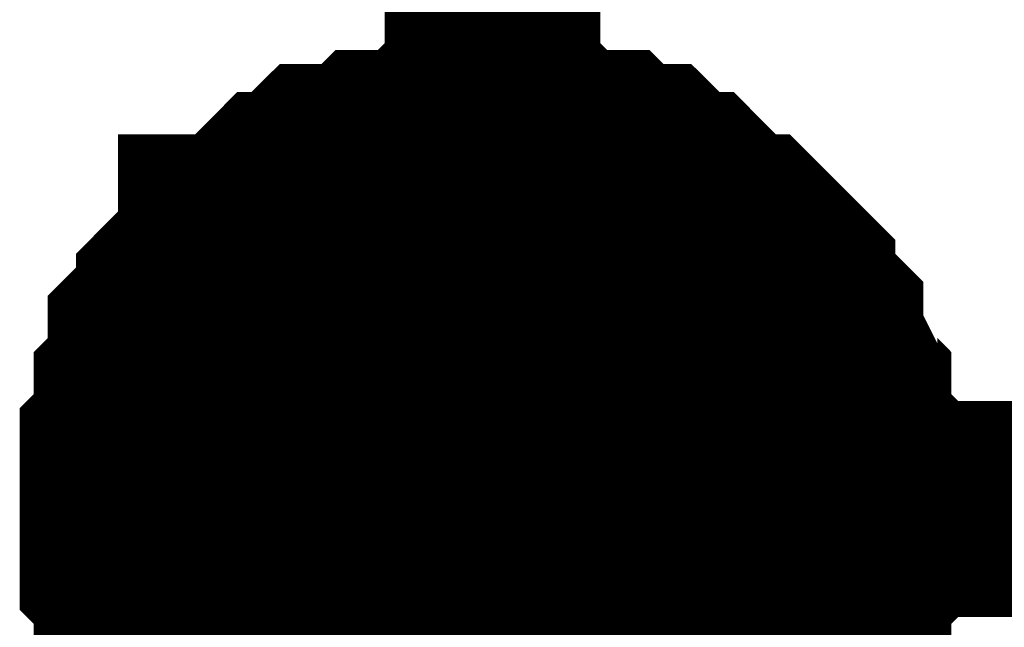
# Model space of a CAD drawing. Header units: inches. Extents: x 0 to 292, y 0 to 193.
# Tile 24 of 155: x 83.63 to 84.997, y 143.602 to 144.446. Entities that reach past the tile are written whole.
import ezdxf

# ---------------------------------------------------------------- set-up
doc = ezdxf.new("R2010")
doc.units = ezdxf.units.IN
doc.layers.add('Sheet', color=255, linetype='Continuous')

msp = doc.modelspace()

# ---------------------------------------------------------------- linework, layer by layer
at = {"layer": 'Sheet'}
for points in [[(95.2754, 144.78, 0.2997, 0.2997, 0), (95.2754, 143.7665, 0.2997, 0.2997, 0), (84.2866, 143.7665, 0.2997, 0.2997, 0), (84.2866, 144.78, 0.2997, 0.2997, 0)], [(83.78, 143.7665, 0.2997, 0.2997, 0), (83.78, 143.786, 0.2997, 0.2997, 0), (83.78, 143.8249, 0.2997, 0.2997, 0), (83.78, 143.8444, 0.2997, 0.2997, 0), (83.7995, 143.8639, 0.2997, 0.2997, 0), (83.7995, 143.9029, 0.2997, 0.2997, 0), (83.7995, 143.9224, 0.2997, 0.2997, 0), (83.819, 143.9419, 0.2997, 0.2997, 0), (83.819, 143.9614, 0.2997, 0.2997, 0), (83.819, 144.0004, 0.2997, 0.2997, 0), (83.8385, 144.0198, 0.2997, 0.2997, 0), (83.858, 144.0393, 0.2997, 0.2997, 0), (83.858, 144.0588, 0.2997, 0.2997, 0), (83.8774, 144.0783, 0.2997, 0.2997, 0), (83.8969, 144.0978, 0.2997, 0.2997, 0), (83.9164, 144.1173, 0.2997, 0.2997, 0), (83.9164, 144.1368, 0.2997, 0.2997, 0), (83.9359, 144.1368, 0.2997, 0.2997, 0), (83.9554, 144.1563, 0.2997, 0.2997, 0), (83.9749, 144.1758, 0.2997, 0.2997, 0), (83.9943, 144.1953, 0.2997, 0.2997, 0), (84.0138, 144.1953, 0.2997, 0.2997, 0), (84.0333, 144.2148, 0.2997, 0.2997, 0), (84.0528, 144.2342, 0.2997, 0.2997, 0), (84.0918, 144.2342, 0.2997, 0.2997, 0), (84.1112, 144.2342, 0.2997, 0.2997, 0), (84.1307, 144.2537, 0.2997, 0.2997, 0), (84.1502, 144.2537, 0.2997, 0.2997, 0), (84.1892, 144.2537, 0.2997, 0.2997, 0), (84.2087, 144.2732, 0.2997, 0.2997, 0), (84.2281, 144.2732, 0.2997, 0.2997, 0), (84.2671, 144.2732, 0.2997, 0.2997, 0), (84.2866, 144.2732, 0.2997, 0.2997, 0)], [(83.78, 143.7665, 0.2997, 0.2997, 0), (83.78, 143.786, 0.2997, 0.2997, 0), (83.78, 143.8249, 0.2997, 0.2997, 0), (83.78, 143.8444, 0.2997, 0.2997, 0), (83.7995, 143.8639, 0.2997, 0.2997, 0), (83.7995, 143.9029, 0.2997, 0.2997, 0), (83.7995, 143.9224, 0.2997, 0.2997, 0), (83.819, 143.9419, 0.2997, 0.2997, 0), (83.819, 143.9614, 0.2997, 0.2997, 0), (83.819, 144.0004, 0.2997, 0.2997, 0), (83.8385, 144.0198, 0.2997, 0.2997, 0), (83.858, 144.0393, 0.2997, 0.2997, 0), (83.858, 144.0588, 0.2997, 0.2997, 0), (83.8774, 144.0783, 0.2997, 0.2997, 0), (83.8969, 144.0978, 0.2997, 0.2997, 0), (83.9164, 144.1173, 0.2997, 0.2997, 0), (83.9164, 144.1368, 0.2997, 0.2997, 0), (83.9359, 144.1368, 0.2997, 0.2997, 0), (83.9554, 144.1563, 0.2997, 0.2997, 0), (83.9749, 144.1758, 0.2997, 0.2997, 0), (83.9943, 144.1953, 0.2997, 0.2997, 0), (84.0138, 144.1953, 0.2997, 0.2997, 0), (84.0333, 144.2148, 0.2997, 0.2997, 0), (84.0528, 144.2342, 0.2997, 0.2997, 0), (84.0918, 144.2342, 0.2997, 0.2997, 0), (84.1112, 144.2342, 0.2997, 0.2997, 0), (84.1307, 144.2537, 0.2997, 0.2997, 0), (84.1502, 144.2537, 0.2997, 0.2997, 0), (84.1892, 144.2537, 0.2997, 0.2997, 0), (84.2087, 144.2732, 0.2997, 0.2997, 0), (84.2281, 144.2732, 0.2997, 0.2997, 0), (84.2671, 144.2732, 0.2997, 0.2997, 0), (84.2866, 144.2732, 0.2997, 0.2997, 0)], [(83.78, 143.7665, 0.2997, 0.2997, 0), (83.78, 143.786, 0.2997, 0.2997, 0), (83.78, 143.8249, 0.2997, 0.2997, 0), (83.78, 143.8444, 0.2997, 0.2997, 0), (83.7995, 143.8639, 0.2997, 0.2997, 0), (83.7995, 143.9029, 0.2997, 0.2997, 0), (83.7995, 143.9224, 0.2997, 0.2997, 0), (83.819, 143.9419, 0.2997, 0.2997, 0), (83.819, 143.9614, 0.2997, 0.2997, 0), (83.819, 144.0004, 0.2997, 0.2997, 0), (83.8385, 144.0198, 0.2997, 0.2997, 0), (83.858, 144.0393, 0.2997, 0.2997, 0), (83.858, 144.0588, 0.2997, 0.2997, 0), (83.8774, 144.0783, 0.2997, 0.2997, 0), (83.8969, 144.0978, 0.2997, 0.2997, 0), (83.9164, 144.1173, 0.2997, 0.2997, 0), (83.9164, 144.1368, 0.2997, 0.2997, 0), (83.9359, 144.1368, 0.2997, 0.2997, 0), (83.9554, 144.1563, 0.2997, 0.2997, 0), (83.9749, 144.1758, 0.2997, 0.2997, 0), (83.9943, 144.1953, 0.2997, 0.2997, 0), (84.0138, 144.1953, 0.2997, 0.2997, 0), (84.0333, 144.2148, 0.2997, 0.2997, 0), (84.0528, 144.2342, 0.2997, 0.2997, 0), (84.0918, 144.2342, 0.2997, 0.2997, 0), (84.1112, 144.2342, 0.2997, 0.2997, 0), (84.1307, 144.2537, 0.2997, 0.2997, 0), (84.1502, 144.2537, 0.2997, 0.2997, 0), (84.1892, 144.2537, 0.2997, 0.2997, 0), (84.2087, 144.2732, 0.2997, 0.2997, 0), (84.2281, 144.2732, 0.2997, 0.2997, 0), (84.2671, 144.2732, 0.2997, 0.2997, 0), (84.2866, 144.2732, 0.2997, 0.2997, 0)], [(83.78, 143.7665, 0.2997, 0.2997, 0), (83.78, 143.786, 0.2997, 0.2997, 0), (83.78, 143.8249, 0.2997, 0.2997, 0), (83.78, 143.8444, 0.2997, 0.2997, 0), (83.7995, 143.8639, 0.2997, 0.2997, 0), (83.7995, 143.9029, 0.2997, 0.2997, 0), (83.7995, 143.9224, 0.2997, 0.2997, 0), (83.819, 143.9419, 0.2997, 0.2997, 0), (83.819, 143.9614, 0.2997, 0.2997, 0), (83.819, 144.0004, 0.2997, 0.2997, 0), (83.8385, 144.0198, 0.2997, 0.2997, 0), (83.858, 144.0393, 0.2997, 0.2997, 0), (83.858, 144.0588, 0.2997, 0.2997, 0), (83.8774, 144.0783, 0.2997, 0.2997, 0), (83.8969, 144.0978, 0.2997, 0.2997, 0), (83.9164, 144.1173, 0.2997, 0.2997, 0), (83.9164, 144.1368, 0.2997, 0.2997, 0), (83.9359, 144.1368, 0.2997, 0.2997, 0), (83.9554, 144.1563, 0.2997, 0.2997, 0), (83.9749, 144.1758, 0.2997, 0.2997, 0), (83.9943, 144.1953, 0.2997, 0.2997, 0), (84.0138, 144.1953, 0.2997, 0.2997, 0), (84.0333, 144.2148, 0.2997, 0.2997, 0), (84.0528, 144.2342, 0.2997, 0.2997, 0), (84.0918, 144.2342, 0.2997, 0.2997, 0), (84.1112, 144.2342, 0.2997, 0.2997, 0), (84.1307, 144.2537, 0.2997, 0.2997, 0), (84.1502, 144.2537, 0.2997, 0.2997, 0), (84.1892, 144.2537, 0.2997, 0.2997, 0), (84.2087, 144.2732, 0.2997, 0.2997, 0), (84.2281, 144.2732, 0.2997, 0.2997, 0), (84.2671, 144.2732, 0.2997, 0.2997, 0), (84.2866, 144.2732, 0.2997, 0.2997, 0)], [(84.2866, 144.2732, 0.2997, 0.2997, 0), (84.2866, 144.2732, 0.2997, 0.2997, 0)], [(84.2866, 144.2732, 0.2997, 0.2997, 0), (84.3061, 144.2732, 0.2997, 0.2997, 0), (84.345, 144.2732, 0.2997, 0.2997, 0), (84.3645, 144.2732, 0.2997, 0.2997, 0), (84.384, 144.2537, 0.2997, 0.2997, 0), (84.4035, 144.2537, 0.2997, 0.2997, 0), (84.4425, 144.2537, 0.2997, 0.2997, 0), (84.4619, 144.2342, 0.2997, 0.2997, 0), (84.4814, 144.2342, 0.2997, 0.2997, 0), (84.5009, 144.2342, 0.2997, 0.2997, 0), (84.5204, 144.2148, 0.2997, 0.2997, 0), (84.5399, 144.1953, 0.2997, 0.2997, 0), (84.5594, 144.1953, 0.2997, 0.2997, 0), (84.5788, 144.1758, 0.2997, 0.2997, 0), (84.5983, 144.1563, 0.2997, 0.2997, 0), (84.6178, 144.1368, 0.2997, 0.2997, 0), (84.6373, 144.1368, 0.2997, 0.2997, 0), (84.6568, 144.1173, 0.2997, 0.2997, 0), (84.6763, 144.0978, 0.2997, 0.2997, 0), (84.6958, 144.0783, 0.2997, 0.2997, 0), (84.6958, 144.0588, 0.2997, 0.2997, 0), (84.7152, 144.0393, 0.2997, 0.2997, 0), (84.7347, 144.0198, 0.2997, 0.2997, 0), (84.7347, 144.0004, 0.2997, 0.2997, 0), (84.7542, 143.9614, 0.2997, 0.2997, 0), (84.7542, 143.9419, 0.2997, 0.2997, 0), (84.7737, 143.9224, 0.2997, 0.2997, 0), (84.7737, 143.9029, 0.2997, 0.2997, 0), (84.7737, 143.8639, 0.2997, 0.2997, 0), (84.7932, 143.8444, 0.2997, 0.2997, 0), (84.7932, 143.8249, 0.2997, 0.2997, 0), (84.7932, 143.786, 0.2997, 0.2997, 0), (84.7932, 143.7665, 0.2997, 0.2997, 0)], [(84.2866, 144.2732, 0.2997, 0.2997, 0), (84.2866, 144.2732, 0.2997, 0.2997, 0)], [(84.2866, 144.2732, 0.2997, 0.2997, 0), (84.3061, 144.2732, 0.2997, 0.2997, 0), (84.345, 144.2732, 0.2997, 0.2997, 0), (84.3645, 144.2732, 0.2997, 0.2997, 0), (84.384, 144.2537, 0.2997, 0.2997, 0), (84.4035, 144.2537, 0.2997, 0.2997, 0), (84.4425, 144.2537, 0.2997, 0.2997, 0), (84.4619, 144.2342, 0.2997, 0.2997, 0), (84.4814, 144.2342, 0.2997, 0.2997, 0), (84.5009, 144.2342, 0.2997, 0.2997, 0), (84.5204, 144.2148, 0.2997, 0.2997, 0), (84.5399, 144.1953, 0.2997, 0.2997, 0), (84.5594, 144.1953, 0.2997, 0.2997, 0), (84.5788, 144.1758, 0.2997, 0.2997, 0), (84.5983, 144.1563, 0.2997, 0.2997, 0), (84.6178, 144.1368, 0.2997, 0.2997, 0), (84.6373, 144.1368, 0.2997, 0.2997, 0), (84.6568, 144.1173, 0.2997, 0.2997, 0), (84.6763, 144.0978, 0.2997, 0.2997, 0), (84.6958, 144.0783, 0.2997, 0.2997, 0), (84.6958, 144.0588, 0.2997, 0.2997, 0), (84.7152, 144.0393, 0.2997, 0.2997, 0), (84.7347, 144.0198, 0.2997, 0.2997, 0), (84.7347, 144.0004, 0.2997, 0.2997, 0), (84.7542, 143.9614, 0.2997, 0.2997, 0), (84.7542, 143.9419, 0.2997, 0.2997, 0), (84.7737, 143.9224, 0.2997, 0.2997, 0), (84.7737, 143.9029, 0.2997, 0.2997, 0), (84.7737, 143.8639, 0.2997, 0.2997, 0), (84.7932, 143.8444, 0.2997, 0.2997, 0), (84.7932, 143.8249, 0.2997, 0.2997, 0), (84.7932, 143.786, 0.2997, 0.2997, 0), (84.7932, 143.7665, 0.2997, 0.2997, 0)], [(84.2866, 144.2732, 0.2997, 0.2997, 0), (84.2866, 144.2732, 0.2997, 0.2997, 0)], [(84.2866, 144.2732, 0.2997, 0.2997, 0), (84.3061, 144.2732, 0.2997, 0.2997, 0), (84.345, 144.2732, 0.2997, 0.2997, 0), (84.3645, 144.2732, 0.2997, 0.2997, 0), (84.384, 144.2537, 0.2997, 0.2997, 0), (84.4035, 144.2537, 0.2997, 0.2997, 0), (84.4425, 144.2537, 0.2997, 0.2997, 0), (84.4619, 144.2342, 0.2997, 0.2997, 0), (84.4814, 144.2342, 0.2997, 0.2997, 0), (84.5009, 144.2342, 0.2997, 0.2997, 0), (84.5204, 144.2148, 0.2997, 0.2997, 0), (84.5399, 144.1953, 0.2997, 0.2997, 0), (84.5594, 144.1953, 0.2997, 0.2997, 0), (84.5788, 144.1758, 0.2997, 0.2997, 0), (84.5983, 144.1563, 0.2997, 0.2997, 0), (84.6178, 144.1368, 0.2997, 0.2997, 0), (84.6373, 144.1368, 0.2997, 0.2997, 0), (84.6568, 144.1173, 0.2997, 0.2997, 0), (84.6763, 144.0978, 0.2997, 0.2997, 0), (84.6958, 144.0783, 0.2997, 0.2997, 0), (84.6958, 144.0588, 0.2997, 0.2997, 0), (84.7152, 144.0393, 0.2997, 0.2997, 0), (84.7347, 144.0198, 0.2997, 0.2997, 0), (84.7347, 144.0004, 0.2997, 0.2997, 0), (84.7542, 143.9614, 0.2997, 0.2997, 0), (84.7542, 143.9419, 0.2997, 0.2997, 0), (84.7737, 143.9224, 0.2997, 0.2997, 0), (84.7737, 143.9029, 0.2997, 0.2997, 0), (84.7737, 143.8639, 0.2997, 0.2997, 0), (84.7932, 143.8444, 0.2997, 0.2997, 0), (84.7932, 143.8249, 0.2997, 0.2997, 0), (84.7932, 143.786, 0.2997, 0.2997, 0), (84.7932, 143.7665, 0.2997, 0.2997, 0)], [(84.2866, 144.2732, 0.2997, 0.2997, 0), (84.2866, 144.2732, 0.2997, 0.2997, 0)], [(84.2866, 144.2732, 0.2997, 0.2997, 0), (84.3061, 144.2732, 0.2997, 0.2997, 0), (84.345, 144.2732, 0.2997, 0.2997, 0), (84.3645, 144.2732, 0.2997, 0.2997, 0), (84.384, 144.2537, 0.2997, 0.2997, 0), (84.4035, 144.2537, 0.2997, 0.2997, 0), (84.4425, 144.2537, 0.2997, 0.2997, 0), (84.4619, 144.2342, 0.2997, 0.2997, 0), (84.4814, 144.2342, 0.2997, 0.2997, 0), (84.5009, 144.2342, 0.2997, 0.2997, 0), (84.5204, 144.2148, 0.2997, 0.2997, 0), (84.5399, 144.1953, 0.2997, 0.2997, 0), (84.5594, 144.1953, 0.2997, 0.2997, 0), (84.5788, 144.1758, 0.2997, 0.2997, 0), (84.5983, 144.1563, 0.2997, 0.2997, 0), (84.6178, 144.1368, 0.2997, 0.2997, 0), (84.6373, 144.1368, 0.2997, 0.2997, 0), (84.6568, 144.1173, 0.2997, 0.2997, 0), (84.6763, 144.0978, 0.2997, 0.2997, 0), (84.6958, 144.0783, 0.2997, 0.2997, 0), (84.6958, 144.0588, 0.2997, 0.2997, 0), (84.7152, 144.0393, 0.2997, 0.2997, 0), (84.7347, 144.0198, 0.2997, 0.2997, 0), (84.7347, 144.0004, 0.2997, 0.2997, 0), (84.7542, 143.9614, 0.2997, 0.2997, 0), (84.7542, 143.9419, 0.2997, 0.2997, 0), (84.7737, 143.9224, 0.2997, 0.2997, 0), (84.7737, 143.9029, 0.2997, 0.2997, 0), (84.7737, 143.8639, 0.2997, 0.2997, 0), (84.7932, 143.8444, 0.2997, 0.2997, 0), (84.7932, 143.8249, 0.2997, 0.2997, 0), (84.7932, 143.786, 0.2997, 0.2997, 0), (84.7932, 143.7665, 0.2997, 0.2997, 0)], [(83.78, 143.7665, 0.0991, 0.0991, 0), (83.78, 143.786, 0.0991, 0.0991, 0), (83.78, 143.8249, 0.0991, 0.0991, 0), (83.78, 143.8444, 0.0991, 0.0991, 0), (83.7995, 143.8639, 0.0991, 0.0991, 0), (83.7995, 143.9029, 0.0991, 0.0991, 0), (83.7995, 143.9224, 0.0991, 0.0991, 0), (83.819, 143.9419, 0.0991, 0.0991, 0), (83.819, 143.9614, 0.0991, 0.0991, 0), (83.819, 144.0004, 0.0991, 0.0991, 0), (83.8385, 144.0198, 0.0991, 0.0991, 0), (83.858, 144.0393, 0.0991, 0.0991, 0), (83.858, 144.0588, 0.0991, 0.0991, 0), (83.8774, 144.0783, 0.0991, 0.0991, 0), (83.8969, 144.0978, 0.0991, 0.0991, 0), (83.9164, 144.1173, 0.0991, 0.0991, 0), (83.9164, 144.1368, 0.0991, 0.0991, 0), (83.9359, 144.1368, 0.0991, 0.0991, 0), (83.9554, 144.1563, 0.0991, 0.0991, 0), (83.9749, 144.1758, 0.0991, 0.0991, 0), (83.9943, 144.1953, 0.0991, 0.0991, 0), (84.0138, 144.1953, 0.0991, 0.0991, 0), (84.0333, 144.2148, 0.0991, 0.0991, 0), (84.0528, 144.2342, 0.0991, 0.0991, 0), (84.0918, 144.2342, 0.0991, 0.0991, 0), (84.1112, 144.2342, 0.0991, 0.0991, 0), (84.1307, 144.2537, 0.0991, 0.0991, 0), (84.1502, 144.2537, 0.0991, 0.0991, 0), (84.1892, 144.2537, 0.0991, 0.0991, 0), (84.2087, 144.2732, 0.0991, 0.0991, 0), (84.2281, 144.2732, 0.0991, 0.0991, 0), (84.2671, 144.2732, 0.0991, 0.0991, 0), (84.2866, 144.2732, 0.0991, 0.0991, 0)], [(83.78, 143.7665, 0.0991, 0.0991, 0), (83.78, 143.786, 0.0991, 0.0991, 0), (83.78, 143.8249, 0.0991, 0.0991, 0), (83.78, 143.8444, 0.0991, 0.0991, 0), (83.7995, 143.8639, 0.0991, 0.0991, 0), (83.7995, 143.9029, 0.0991, 0.0991, 0), (83.7995, 143.9224, 0.0991, 0.0991, 0), (83.819, 143.9419, 0.0991, 0.0991, 0), (83.819, 143.9614, 0.0991, 0.0991, 0), (83.819, 144.0004, 0.0991, 0.0991, 0), (83.8385, 144.0198, 0.0991, 0.0991, 0), (83.858, 144.0393, 0.0991, 0.0991, 0), (83.858, 144.0588, 0.0991, 0.0991, 0), (83.8774, 144.0783, 0.0991, 0.0991, 0), (83.8969, 144.0978, 0.0991, 0.0991, 0), (83.9164, 144.1173, 0.0991, 0.0991, 0), (83.9164, 144.1368, 0.0991, 0.0991, 0), (83.9359, 144.1368, 0.0991, 0.0991, 0), (83.9554, 144.1563, 0.0991, 0.0991, 0), (83.9749, 144.1758, 0.0991, 0.0991, 0), (83.9943, 144.1953, 0.0991, 0.0991, 0), (84.0138, 144.1953, 0.0991, 0.0991, 0), (84.0333, 144.2148, 0.0991, 0.0991, 0), (84.0528, 144.2342, 0.0991, 0.0991, 0), (84.0918, 144.2342, 0.0991, 0.0991, 0), (84.1112, 144.2342, 0.0991, 0.0991, 0), (84.1307, 144.2537, 0.0991, 0.0991, 0), (84.1502, 144.2537, 0.0991, 0.0991, 0), (84.1892, 144.2537, 0.0991, 0.0991, 0), (84.2087, 144.2732, 0.0991, 0.0991, 0), (84.2281, 144.2732, 0.0991, 0.0991, 0), (84.2671, 144.2732, 0.0991, 0.0991, 0), (84.2866, 144.2732, 0.0991, 0.0991, 0)], [(83.78, 143.7665, 0.0991, 0.0991, 0), (83.78, 143.786, 0.0991, 0.0991, 0), (83.78, 143.8249, 0.0991, 0.0991, 0), (83.78, 143.8444, 0.0991, 0.0991, 0), (83.7995, 143.8639, 0.0991, 0.0991, 0), (83.7995, 143.9029, 0.0991, 0.0991, 0), (83.7995, 143.9224, 0.0991, 0.0991, 0), (83.819, 143.9419, 0.0991, 0.0991, 0), (83.819, 143.9614, 0.0991, 0.0991, 0), (83.819, 144.0004, 0.0991, 0.0991, 0), (83.8385, 144.0198, 0.0991, 0.0991, 0), (83.858, 144.0393, 0.0991, 0.0991, 0), (83.858, 144.0588, 0.0991, 0.0991, 0), (83.8774, 144.0783, 0.0991, 0.0991, 0), (83.8969, 144.0978, 0.0991, 0.0991, 0), (83.9164, 144.1173, 0.0991, 0.0991, 0), (83.9164, 144.1368, 0.0991, 0.0991, 0), (83.9359, 144.1368, 0.0991, 0.0991, 0), (83.9554, 144.1563, 0.0991, 0.0991, 0), (83.9749, 144.1758, 0.0991, 0.0991, 0), (83.9943, 144.1953, 0.0991, 0.0991, 0), (84.0138, 144.1953, 0.0991, 0.0991, 0), (84.0333, 144.2148, 0.0991, 0.0991, 0), (84.0528, 144.2342, 0.0991, 0.0991, 0), (84.0918, 144.2342, 0.0991, 0.0991, 0), (84.1112, 144.2342, 0.0991, 0.0991, 0), (84.1307, 144.2537, 0.0991, 0.0991, 0), (84.1502, 144.2537, 0.0991, 0.0991, 0), (84.1892, 144.2537, 0.0991, 0.0991, 0), (84.2087, 144.2732, 0.0991, 0.0991, 0), (84.2281, 144.2732, 0.0991, 0.0991, 0), (84.2671, 144.2732, 0.0991, 0.0991, 0), (84.2866, 144.2732, 0.0991, 0.0991, 0)], [(83.78, 143.7665, 0.0991, 0.0991, 0), (83.78, 143.786, 0.0991, 0.0991, 0), (83.78, 143.8249, 0.0991, 0.0991, 0), (83.78, 143.8444, 0.0991, 0.0991, 0), (83.7995, 143.8639, 0.0991, 0.0991, 0), (83.7995, 143.9029, 0.0991, 0.0991, 0), (83.7995, 143.9224, 0.0991, 0.0991, 0), (83.819, 143.9419, 0.0991, 0.0991, 0), (83.819, 143.9614, 0.0991, 0.0991, 0), (83.819, 144.0004, 0.0991, 0.0991, 0), (83.8385, 144.0198, 0.0991, 0.0991, 0), (83.858, 144.0393, 0.0991, 0.0991, 0), (83.858, 144.0588, 0.0991, 0.0991, 0), (83.8774, 144.0783, 0.0991, 0.0991, 0), (83.8969, 144.0978, 0.0991, 0.0991, 0), (83.9164, 144.1173, 0.0991, 0.0991, 0), (83.9164, 144.1368, 0.0991, 0.0991, 0), (83.9359, 144.1368, 0.0991, 0.0991, 0), (83.9554, 144.1563, 0.0991, 0.0991, 0), (83.9749, 144.1758, 0.0991, 0.0991, 0), (83.9943, 144.1953, 0.0991, 0.0991, 0), (84.0138, 144.1953, 0.0991, 0.0991, 0), (84.0333, 144.2148, 0.0991, 0.0991, 0), (84.0528, 144.2342, 0.0991, 0.0991, 0), (84.0918, 144.2342, 0.0991, 0.0991, 0), (84.1112, 144.2342, 0.0991, 0.0991, 0), (84.1307, 144.2537, 0.0991, 0.0991, 0), (84.1502, 144.2537, 0.0991, 0.0991, 0), (84.1892, 144.2537, 0.0991, 0.0991, 0), (84.2087, 144.2732, 0.0991, 0.0991, 0), (84.2281, 144.2732, 0.0991, 0.0991, 0), (84.2671, 144.2732, 0.0991, 0.0991, 0), (84.2866, 144.2732, 0.0991, 0.0991, 0)], [(84.2866, 144.2732, 0.0991, 0.0991, 0), (84.2866, 144.2732, 0.0991, 0.0991, 0)], [(84.2866, 144.2732, 0.0991, 0.0991, 0), (84.3061, 144.2732, 0.0991, 0.0991, 0), (84.345, 144.2732, 0.0991, 0.0991, 0), (84.3645, 144.2732, 0.0991, 0.0991, 0), (84.384, 144.2537, 0.0991, 0.0991, 0), (84.4035, 144.2537, 0.0991, 0.0991, 0), (84.4425, 144.2537, 0.0991, 0.0991, 0), (84.4619, 144.2342, 0.0991, 0.0991, 0), (84.4814, 144.2342, 0.0991, 0.0991, 0), (84.5009, 144.2342, 0.0991, 0.0991, 0), (84.5204, 144.2148, 0.0991, 0.0991, 0), (84.5399, 144.1953, 0.0991, 0.0991, 0), (84.5594, 144.1953, 0.0991, 0.0991, 0), (84.5788, 144.1758, 0.0991, 0.0991, 0), (84.5983, 144.1563, 0.0991, 0.0991, 0), (84.6178, 144.1368, 0.0991, 0.0991, 0), (84.6373, 144.1368, 0.0991, 0.0991, 0), (84.6568, 144.1173, 0.0991, 0.0991, 0), (84.6763, 144.0978, 0.0991, 0.0991, 0), (84.6958, 144.0783, 0.0991, 0.0991, 0), (84.6958, 144.0588, 0.0991, 0.0991, 0), (84.7152, 144.0393, 0.0991, 0.0991, 0), (84.7347, 144.0198, 0.0991, 0.0991, 0), (84.7347, 144.0004, 0.0991, 0.0991, 0), (84.7542, 143.9614, 0.0991, 0.0991, 0), (84.7542, 143.9419, 0.0991, 0.0991, 0), (84.7737, 143.9224, 0.0991, 0.0991, 0), (84.7737, 143.9029, 0.0991, 0.0991, 0), (84.7737, 143.8639, 0.0991, 0.0991, 0), (84.7932, 143.8444, 0.0991, 0.0991, 0), (84.7932, 143.8249, 0.0991, 0.0991, 0), (84.7932, 143.786, 0.0991, 0.0991, 0), (84.7932, 143.7665, 0.0991, 0.0991, 0)], [(84.2866, 144.2732, 0.0991, 0.0991, 0), (84.2866, 144.2732, 0.0991, 0.0991, 0)], [(84.2866, 144.2732, 0.0991, 0.0991, 0), (84.3061, 144.2732, 0.0991, 0.0991, 0), (84.345, 144.2732, 0.0991, 0.0991, 0), (84.3645, 144.2732, 0.0991, 0.0991, 0), (84.384, 144.2537, 0.0991, 0.0991, 0), (84.4035, 144.2537, 0.0991, 0.0991, 0), (84.4425, 144.2537, 0.0991, 0.0991, 0), (84.4619, 144.2342, 0.0991, 0.0991, 0), (84.4814, 144.2342, 0.0991, 0.0991, 0), (84.5009, 144.2342, 0.0991, 0.0991, 0), (84.5204, 144.2148, 0.0991, 0.0991, 0), (84.5399, 144.1953, 0.0991, 0.0991, 0), (84.5594, 144.1953, 0.0991, 0.0991, 0), (84.5788, 144.1758, 0.0991, 0.0991, 0), (84.5983, 144.1563, 0.0991, 0.0991, 0), (84.6178, 144.1368, 0.0991, 0.0991, 0), (84.6373, 144.1368, 0.0991, 0.0991, 0), (84.6568, 144.1173, 0.0991, 0.0991, 0), (84.6763, 144.0978, 0.0991, 0.0991, 0), (84.6958, 144.0783, 0.0991, 0.0991, 0), (84.6958, 144.0588, 0.0991, 0.0991, 0), (84.7152, 144.0393, 0.0991, 0.0991, 0), (84.7347, 144.0198, 0.0991, 0.0991, 0), (84.7347, 144.0004, 0.0991, 0.0991, 0), (84.7542, 143.9614, 0.0991, 0.0991, 0), (84.7542, 143.9419, 0.0991, 0.0991, 0), (84.7737, 143.9224, 0.0991, 0.0991, 0), (84.7737, 143.9029, 0.0991, 0.0991, 0), (84.7737, 143.8639, 0.0991, 0.0991, 0), (84.7932, 143.8444, 0.0991, 0.0991, 0), (84.7932, 143.8249, 0.0991, 0.0991, 0), (84.7932, 143.786, 0.0991, 0.0991, 0), (84.7932, 143.7665, 0.0991, 0.0991, 0)], [(84.2866, 144.2732, 0.0991, 0.0991, 0), (84.2866, 144.2732, 0.0991, 0.0991, 0)], [(84.2866, 144.2732, 0.0991, 0.0991, 0), (84.3061, 144.2732, 0.0991, 0.0991, 0), (84.345, 144.2732, 0.0991, 0.0991, 0), (84.3645, 144.2732, 0.0991, 0.0991, 0), (84.384, 144.2537, 0.0991, 0.0991, 0), (84.4035, 144.2537, 0.0991, 0.0991, 0), (84.4425, 144.2537, 0.0991, 0.0991, 0), (84.4619, 144.2342, 0.0991, 0.0991, 0), (84.4814, 144.2342, 0.0991, 0.0991, 0), (84.5009, 144.2342, 0.0991, 0.0991, 0), (84.5204, 144.2148, 0.0991, 0.0991, 0), (84.5399, 144.1953, 0.0991, 0.0991, 0), (84.5594, 144.1953, 0.0991, 0.0991, 0), (84.5788, 144.1758, 0.0991, 0.0991, 0), (84.5983, 144.1563, 0.0991, 0.0991, 0), (84.6178, 144.1368, 0.0991, 0.0991, 0), (84.6373, 144.1368, 0.0991, 0.0991, 0), (84.6568, 144.1173, 0.0991, 0.0991, 0), (84.6763, 144.0978, 0.0991, 0.0991, 0), (84.6958, 144.0783, 0.0991, 0.0991, 0), (84.6958, 144.0588, 0.0991, 0.0991, 0), (84.7152, 144.0393, 0.0991, 0.0991, 0), (84.7347, 144.0198, 0.0991, 0.0991, 0), (84.7347, 144.0004, 0.0991, 0.0991, 0), (84.7542, 143.9614, 0.0991, 0.0991, 0), (84.7542, 143.9419, 0.0991, 0.0991, 0), (84.7737, 143.9224, 0.0991, 0.0991, 0), (84.7737, 143.9029, 0.0991, 0.0991, 0), (84.7737, 143.8639, 0.0991, 0.0991, 0), (84.7932, 143.8444, 0.0991, 0.0991, 0), (84.7932, 143.8249, 0.0991, 0.0991, 0), (84.7932, 143.786, 0.0991, 0.0991, 0), (84.7932, 143.7665, 0.0991, 0.0991, 0)], [(84.2866, 144.2732, 0.0991, 0.0991, 0), (84.2866, 144.2732, 0.0991, 0.0991, 0)], [(84.2866, 144.2732, 0.0991, 0.0991, 0), (84.3061, 144.2732, 0.0991, 0.0991, 0), (84.345, 144.2732, 0.0991, 0.0991, 0), (84.3645, 144.2732, 0.0991, 0.0991, 0), (84.384, 144.2537, 0.0991, 0.0991, 0), (84.4035, 144.2537, 0.0991, 0.0991, 0), (84.4425, 144.2537, 0.0991, 0.0991, 0), (84.4619, 144.2342, 0.0991, 0.0991, 0), (84.4814, 144.2342, 0.0991, 0.0991, 0), (84.5009, 144.2342, 0.0991, 0.0991, 0), (84.5204, 144.2148, 0.0991, 0.0991, 0), (84.5399, 144.1953, 0.0991, 0.0991, 0), (84.5594, 144.1953, 0.0991, 0.0991, 0), (84.5788, 144.1758, 0.0991, 0.0991, 0), (84.5983, 144.1563, 0.0991, 0.0991, 0), (84.6178, 144.1368, 0.0991, 0.0991, 0), (84.6373, 144.1368, 0.0991, 0.0991, 0), (84.6568, 144.1173, 0.0991, 0.0991, 0), (84.6763, 144.0978, 0.0991, 0.0991, 0), (84.6958, 144.0783, 0.0991, 0.0991, 0), (84.6958, 144.0588, 0.0991, 0.0991, 0), (84.7152, 144.0393, 0.0991, 0.0991, 0), (84.7347, 144.0198, 0.0991, 0.0991, 0), (84.7347, 144.0004, 0.0991, 0.0991, 0), (84.7542, 143.9614, 0.0991, 0.0991, 0), (84.7542, 143.9419, 0.0991, 0.0991, 0), (84.7737, 143.9224, 0.0991, 0.0991, 0), (84.7737, 143.9029, 0.0991, 0.0991, 0), (84.7737, 143.8639, 0.0991, 0.0991, 0), (84.7932, 143.8444, 0.0991, 0.0991, 0), (84.7932, 143.8249, 0.0991, 0.0991, 0), (84.7932, 143.786, 0.0991, 0.0991, 0), (84.7932, 143.7665, 0.0991, 0.0991, 0)], [(83.9164, 143.4351, 0.2997, 0.2997, 0), (83.8969, 143.4546, 0.2997, 0.2997, 0), (83.8774, 143.4741, 0.2997, 0.2997, 0), (83.858, 143.4936, 0.2997, 0.2997, 0), (83.858, 143.5131, 0.2997, 0.2997, 0), (83.8385, 143.5326, 0.2997, 0.2997, 0), (83.819, 143.5521, 0.2997, 0.2997, 0), (83.819, 143.5716, 0.2997, 0.2997, 0), (83.819, 143.591, 0.2997, 0.2997, 0), (83.7995, 143.6105, 0.2997, 0.2997, 0), (83.7995, 143.6495, 0.2997, 0.2997, 0), (83.7995, 143.669, 0.2997, 0.2997, 0), (83.78, 143.6885, 0.2997, 0.2997, 0), (83.78, 143.708, 0.2997, 0.2997, 0), (83.78, 143.747, 0.2997, 0.2997, 0), (83.78, 143.7665, 0.2997, 0.2997, 0)], [(83.78, 143.7665, 0.2997, 0.2997, 0), (83.78, 143.7665, 0.2997, 0.2997, 0)], [(83.9164, 143.4351, 0.2997, 0.2997, 0), (83.8969, 143.4546, 0.2997, 0.2997, 0), (83.8774, 143.4741, 0.2997, 0.2997, 0), (83.858, 143.4936, 0.2997, 0.2997, 0), (83.858, 143.5131, 0.2997, 0.2997, 0), (83.8385, 143.5326, 0.2997, 0.2997, 0), (83.819, 143.5521, 0.2997, 0.2997, 0), (83.819, 143.5716, 0.2997, 0.2997, 0), (83.819, 143.591, 0.2997, 0.2997, 0), (83.7995, 143.6105, 0.2997, 0.2997, 0), (83.7995, 143.6495, 0.2997, 0.2997, 0), (83.7995, 143.669, 0.2997, 0.2997, 0), (83.78, 143.6885, 0.2997, 0.2997, 0), (83.78, 143.708, 0.2997, 0.2997, 0), (83.78, 143.747, 0.2997, 0.2997, 0), (83.78, 143.7665, 0.2997, 0.2997, 0)], [(83.78, 143.7665, 0.2997, 0.2997, 0), (83.78, 143.7665, 0.2997, 0.2997, 0)], [(83.9164, 143.4351, 0.2997, 0.2997, 0), (83.8969, 143.4546, 0.2997, 0.2997, 0), (83.8774, 143.4741, 0.2997, 0.2997, 0), (83.858, 143.4936, 0.2997, 0.2997, 0), (83.858, 143.5131, 0.2997, 0.2997, 0), (83.8385, 143.5326, 0.2997, 0.2997, 0), (83.819, 143.5521, 0.2997, 0.2997, 0), (83.819, 143.5716, 0.2997, 0.2997, 0), (83.819, 143.591, 0.2997, 0.2997, 0), (83.7995, 143.6105, 0.2997, 0.2997, 0), (83.7995, 143.6495, 0.2997, 0.2997, 0), (83.7995, 143.669, 0.2997, 0.2997, 0), (83.78, 143.6885, 0.2997, 0.2997, 0), (83.78, 143.708, 0.2997, 0.2997, 0), (83.78, 143.747, 0.2997, 0.2997, 0), (83.78, 143.7665, 0.2997, 0.2997, 0)], [(83.78, 143.7665, 0.2997, 0.2997, 0), (83.78, 143.7665, 0.2997, 0.2997, 0)], [(83.9164, 143.4351, 0.2997, 0.2997, 0), (83.8969, 143.4546, 0.2997, 0.2997, 0), (83.8774, 143.4741, 0.2997, 0.2997, 0), (83.858, 143.4936, 0.2997, 0.2997, 0), (83.858, 143.5131, 0.2997, 0.2997, 0), (83.8385, 143.5326, 0.2997, 0.2997, 0), (83.819, 143.5521, 0.2997, 0.2997, 0), (83.819, 143.5716, 0.2997, 0.2997, 0), (83.819, 143.591, 0.2997, 0.2997, 0), (83.7995, 143.6105, 0.2997, 0.2997, 0), (83.7995, 143.6495, 0.2997, 0.2997, 0), (83.7995, 143.669, 0.2997, 0.2997, 0), (83.78, 143.6885, 0.2997, 0.2997, 0), (83.78, 143.708, 0.2997, 0.2997, 0), (83.78, 143.747, 0.2997, 0.2997, 0), (83.78, 143.7665, 0.2997, 0.2997, 0)], [(83.78, 143.7665, 0.2997, 0.2997, 0), (83.78, 143.7665, 0.2997, 0.2997, 0)], [(84.2866, 143.7665, 0.2997, 0.2997, 0), (84.2866, 141.2326, 0.2997, 0.2997, 0)], [(84.7932, 143.7665, 0.2997, 0.2997, 0), (84.7932, 143.747, 0.2997, 0.2997, 0), (84.7932, 143.708, 0.2997, 0.2997, 0), (84.7932, 143.6885, 0.2997, 0.2997, 0), (84.7737, 143.669, 0.2997, 0.2997, 0), (84.7737, 143.6495, 0.2997, 0.2997, 0), (84.7737, 143.6105, 0.2997, 0.2997, 0), (84.7542, 143.591, 0.2997, 0.2997, 0), (84.7542, 143.5716, 0.2997, 0.2997, 0), (84.7347, 143.5521, 0.2997, 0.2997, 0), (84.7347, 143.5326, 0.2997, 0.2997, 0), (84.7152, 143.5131, 0.2997, 0.2997, 0), (84.6958, 143.4936, 0.2997, 0.2997, 0), (84.6958, 143.4741, 0.2997, 0.2997, 0), (84.6763, 143.4546, 0.2997, 0.2997, 0), (84.6568, 143.4351, 0.2997, 0.2997, 0)], [(84.7932, 143.7665, 0.2997, 0.2997, 0), (84.7932, 143.747, 0.2997, 0.2997, 0), (84.7932, 143.708, 0.2997, 0.2997, 0), (84.7932, 143.6885, 0.2997, 0.2997, 0), (84.7737, 143.669, 0.2997, 0.2997, 0), (84.7737, 143.6495, 0.2997, 0.2997, 0), (84.7737, 143.6105, 0.2997, 0.2997, 0), (84.7542, 143.591, 0.2997, 0.2997, 0), (84.7542, 143.5716, 0.2997, 0.2997, 0), (84.7347, 143.5521, 0.2997, 0.2997, 0), (84.7347, 143.5326, 0.2997, 0.2997, 0), (84.7152, 143.5131, 0.2997, 0.2997, 0), (84.6958, 143.4936, 0.2997, 0.2997, 0), (84.6958, 143.4741, 0.2997, 0.2997, 0), (84.6763, 143.4546, 0.2997, 0.2997, 0), (84.6568, 143.4351, 0.2997, 0.2997, 0)], [(84.7932, 143.7665, 0.2997, 0.2997, 0), (84.7932, 143.747, 0.2997, 0.2997, 0), (84.7932, 143.708, 0.2997, 0.2997, 0), (84.7932, 143.6885, 0.2997, 0.2997, 0), (84.7737, 143.669, 0.2997, 0.2997, 0), (84.7737, 143.6495, 0.2997, 0.2997, 0), (84.7737, 143.6105, 0.2997, 0.2997, 0), (84.7542, 143.591, 0.2997, 0.2997, 0), (84.7542, 143.5716, 0.2997, 0.2997, 0), (84.7347, 143.5521, 0.2997, 0.2997, 0), (84.7347, 143.5326, 0.2997, 0.2997, 0), (84.7152, 143.5131, 0.2997, 0.2997, 0), (84.6958, 143.4936, 0.2997, 0.2997, 0), (84.6958, 143.4741, 0.2997, 0.2997, 0), (84.6763, 143.4546, 0.2997, 0.2997, 0), (84.6568, 143.4351, 0.2997, 0.2997, 0)], [(84.7932, 143.7665, 0.2997, 0.2997, 0), (84.7932, 143.747, 0.2997, 0.2997, 0), (84.7932, 143.708, 0.2997, 0.2997, 0), (84.7932, 143.6885, 0.2997, 0.2997, 0), (84.7737, 143.669, 0.2997, 0.2997, 0), (84.7737, 143.6495, 0.2997, 0.2997, 0), (84.7737, 143.6105, 0.2997, 0.2997, 0), (84.7542, 143.591, 0.2997, 0.2997, 0), (84.7542, 143.5716, 0.2997, 0.2997, 0), (84.7347, 143.5521, 0.2997, 0.2997, 0), (84.7347, 143.5326, 0.2997, 0.2997, 0), (84.7152, 143.5131, 0.2997, 0.2997, 0), (84.6958, 143.4936, 0.2997, 0.2997, 0), (84.6958, 143.4741, 0.2997, 0.2997, 0), (84.6763, 143.4546, 0.2997, 0.2997, 0), (84.6568, 143.4351, 0.2997, 0.2997, 0)], [(84.7932, 143.7665, 0.2997, 0.2997, 0), (84.7932, 143.7665, 0.2997, 0.2997, 0), (84.7932, 143.7665, 0.2997, 0.2997, 0), (84.7932, 143.7665, 0.2997, 0.2997, 0), (84.7932, 143.7665, 0.2997, 0.2997, 0), (84.7932, 143.7665, 0.2997, 0.2997, 0), (84.7932, 143.7665, 0.2997, 0.2997, 0), (84.7932, 143.7665, 0.2997, 0.2997, 0), (84.7932, 143.7665, 0.2997, 0.2997, 0), (84.7932, 143.7665, 0.2997, 0.2997, 0), (84.7932, 143.7665, 0.2997, 0.2997, 0), (84.7932, 143.7665, 0.2997, 0.2997, 0), (84.7932, 143.7665, 0.2997, 0.2997, 0), (84.7932, 143.7665, 0.2997, 0.2997, 0), (84.7932, 143.7665, 0.2997, 0.2997, 0), (84.7932, 143.7665, 0.2997, 0.2997, 0), (84.7932, 143.7665, 0.2997, 0.2997, 0), (84.7932, 143.7665, 0.2997, 0.2997, 0), (84.7932, 143.7665, 0.2997, 0.2997, 0), (84.7932, 143.7665, 0.2997, 0.2997, 0), (84.7932, 143.7665, 0.2997, 0.2997, 0), (84.7932, 143.7665, 0.2997, 0.2997, 0), (84.7932, 143.7665, 0.2997, 0.2997, 0), (84.7932, 143.7665, 0.2997, 0.2997, 0), (84.7932, 143.7665, 0.2997, 0.2997, 0), (84.7932, 143.7665, 0.2997, 0.2997, 0), (84.7932, 143.7665, 0.2997, 0.2997, 0), (84.7932, 143.7665, 0.2997, 0.2997, 0), (84.7932, 143.7665, 0.2997, 0.2997, 0), (84.7932, 143.7665, 0.2997, 0.2997, 0), (84.7932, 143.7665, 0.2997, 0.2997, 0), (84.7932, 143.7665, 0.2997, 0.2997, 0), (84.7932, 143.7665, 0.2997, 0.2997, 0)], [(84.7932, 143.7665, 0.2997, 0.2997, 0), (84.7932, 143.7665, 0.2997, 0.2997, 0)], [(84.7932, 143.7665, 0.2997, 0.2997, 0), (84.7932, 143.7665, 0.2997, 0.2997, 0), (84.7932, 143.7665, 0.2997, 0.2997, 0), (84.7932, 143.7665, 0.2997, 0.2997, 0), (84.7932, 143.7665, 0.2997, 0.2997, 0), (84.7932, 143.7665, 0.2997, 0.2997, 0), (84.7932, 143.7665, 0.2997, 0.2997, 0), (84.7932, 143.7665, 0.2997, 0.2997, 0), (84.7932, 143.7665, 0.2997, 0.2997, 0), (84.7932, 143.7665, 0.2997, 0.2997, 0), (84.7932, 143.7665, 0.2997, 0.2997, 0), (84.7932, 143.7665, 0.2997, 0.2997, 0), (84.7932, 143.7665, 0.2997, 0.2997, 0), (84.7932, 143.7665, 0.2997, 0.2997, 0), (84.7932, 143.7665, 0.2997, 0.2997, 0), (84.7932, 143.7665, 0.2997, 0.2997, 0), (84.7932, 143.7665, 0.2997, 0.2997, 0), (84.7932, 143.7665, 0.2997, 0.2997, 0), (84.7932, 143.7665, 0.2997, 0.2997, 0), (84.7932, 143.7665, 0.2997, 0.2997, 0), (84.7932, 143.7665, 0.2997, 0.2997, 0), (84.7932, 143.7665, 0.2997, 0.2997, 0), (84.7932, 143.7665, 0.2997, 0.2997, 0), (84.7932, 143.7665, 0.2997, 0.2997, 0), (84.7932, 143.7665, 0.2997, 0.2997, 0), (84.7932, 143.7665, 0.2997, 0.2997, 0), (84.7932, 143.7665, 0.2997, 0.2997, 0), (84.7932, 143.7665, 0.2997, 0.2997, 0), (84.7932, 143.7665, 0.2997, 0.2997, 0), (84.7932, 143.7665, 0.2997, 0.2997, 0), (84.7932, 143.7665, 0.2997, 0.2997, 0), (84.7932, 143.7665, 0.2997, 0.2997, 0), (84.7932, 143.7665, 0.2997, 0.2997, 0)], [(84.7932, 143.7665, 0.2997, 0.2997, 0), (84.7932, 143.7665, 0.2997, 0.2997, 0)], [(84.7932, 143.7665, 0.2997, 0.2997, 0), (84.7932, 143.7665, 0.2997, 0.2997, 0), (84.7932, 143.7665, 0.2997, 0.2997, 0), (84.7932, 143.7665, 0.2997, 0.2997, 0), (84.7932, 143.7665, 0.2997, 0.2997, 0), (84.7932, 143.7665, 0.2997, 0.2997, 0), (84.7932, 143.7665, 0.2997, 0.2997, 0), (84.7932, 143.7665, 0.2997, 0.2997, 0), (84.7932, 143.7665, 0.2997, 0.2997, 0), (84.7932, 143.7665, 0.2997, 0.2997, 0), (84.7932, 143.7665, 0.2997, 0.2997, 0), (84.7932, 143.7665, 0.2997, 0.2997, 0), (84.7932, 143.7665, 0.2997, 0.2997, 0), (84.7932, 143.7665, 0.2997, 0.2997, 0), (84.7932, 143.7665, 0.2997, 0.2997, 0), (84.7932, 143.7665, 0.2997, 0.2997, 0), (84.7932, 143.7665, 0.2997, 0.2997, 0), (84.7932, 143.7665, 0.2997, 0.2997, 0), (84.7932, 143.7665, 0.2997, 0.2997, 0), (84.7932, 143.7665, 0.2997, 0.2997, 0), (84.7932, 143.7665, 0.2997, 0.2997, 0), (84.7932, 143.7665, 0.2997, 0.2997, 0), (84.7932, 143.7665, 0.2997, 0.2997, 0), (84.7932, 143.7665, 0.2997, 0.2997, 0), (84.7932, 143.7665, 0.2997, 0.2997, 0), (84.7932, 143.7665, 0.2997, 0.2997, 0), (84.7932, 143.7665, 0.2997, 0.2997, 0), (84.7932, 143.7665, 0.2997, 0.2997, 0), (84.7932, 143.7665, 0.2997, 0.2997, 0), (84.7932, 143.7665, 0.2997, 0.2997, 0), (84.7932, 143.7665, 0.2997, 0.2997, 0), (84.7932, 143.7665, 0.2997, 0.2997, 0), (84.7932, 143.7665, 0.2997, 0.2997, 0)], [(84.7932, 143.7665, 0.2997, 0.2997, 0), (84.7932, 143.7665, 0.2997, 0.2997, 0)], [(84.7932, 143.7665, 0.2997, 0.2997, 0), (84.7932, 143.7665, 0.2997, 0.2997, 0), (84.7932, 143.7665, 0.2997, 0.2997, 0), (84.7932, 143.7665, 0.2997, 0.2997, 0), (84.7932, 143.7665, 0.2997, 0.2997, 0), (84.7932, 143.7665, 0.2997, 0.2997, 0), (84.7932, 143.7665, 0.2997, 0.2997, 0), (84.7932, 143.7665, 0.2997, 0.2997, 0), (84.7932, 143.7665, 0.2997, 0.2997, 0), (84.7932, 143.7665, 0.2997, 0.2997, 0), (84.7932, 143.7665, 0.2997, 0.2997, 0), (84.7932, 143.7665, 0.2997, 0.2997, 0), (84.7932, 143.7665, 0.2997, 0.2997, 0), (84.7932, 143.7665, 0.2997, 0.2997, 0), (84.7932, 143.7665, 0.2997, 0.2997, 0), (84.7932, 143.7665, 0.2997, 0.2997, 0), (84.7932, 143.7665, 0.2997, 0.2997, 0), (84.7932, 143.7665, 0.2997, 0.2997, 0), (84.7932, 143.7665, 0.2997, 0.2997, 0), (84.7932, 143.7665, 0.2997, 0.2997, 0), (84.7932, 143.7665, 0.2997, 0.2997, 0), (84.7932, 143.7665, 0.2997, 0.2997, 0), (84.7932, 143.7665, 0.2997, 0.2997, 0), (84.7932, 143.7665, 0.2997, 0.2997, 0), (84.7932, 143.7665, 0.2997, 0.2997, 0), (84.7932, 143.7665, 0.2997, 0.2997, 0), (84.7932, 143.7665, 0.2997, 0.2997, 0), (84.7932, 143.7665, 0.2997, 0.2997, 0), (84.7932, 143.7665, 0.2997, 0.2997, 0), (84.7932, 143.7665, 0.2997, 0.2997, 0), (84.7932, 143.7665, 0.2997, 0.2997, 0), (84.7932, 143.7665, 0.2997, 0.2997, 0), (84.7932, 143.7665, 0.2997, 0.2997, 0)], [(84.7932, 143.7665, 0.2997, 0.2997, 0), (84.7932, 143.7665, 0.2997, 0.2997, 0)], [(83.819, 143.5521, 0.0991, 0.0991, 0), (83.819, 143.5716, 0.0991, 0.0991, 0), (83.819, 143.591, 0.0991, 0.0991, 0), (83.7995, 143.6105, 0.0991, 0.0991, 0), (83.7995, 143.6495, 0.0991, 0.0991, 0), (83.7995, 143.669, 0.0991, 0.0991, 0), (83.78, 143.6885, 0.0991, 0.0991, 0), (83.78, 143.708, 0.0991, 0.0991, 0), (83.78, 143.747, 0.0991, 0.0991, 0), (83.78, 143.7665, 0.0991, 0.0991, 0)], [(83.78, 143.7665, 0.0991, 0.0991, 0), (83.78, 143.7665, 0.0991, 0.0991, 0)], [(83.819, 143.5521, 0.0991, 0.0991, 0), (83.819, 143.5716, 0.0991, 0.0991, 0), (83.819, 143.591, 0.0991, 0.0991, 0), (83.7995, 143.6105, 0.0991, 0.0991, 0), (83.7995, 143.6495, 0.0991, 0.0991, 0), (83.7995, 143.669, 0.0991, 0.0991, 0), (83.78, 143.6885, 0.0991, 0.0991, 0), (83.78, 143.708, 0.0991, 0.0991, 0), (83.78, 143.747, 0.0991, 0.0991, 0), (83.78, 143.7665, 0.0991, 0.0991, 0)], [(83.78, 143.7665, 0.0991, 0.0991, 0), (83.78, 143.7665, 0.0991, 0.0991, 0)], [(83.819, 143.5521, 0.0991, 0.0991, 0), (83.819, 143.5716, 0.0991, 0.0991, 0), (83.819, 143.591, 0.0991, 0.0991, 0), (83.7995, 143.6105, 0.0991, 0.0991, 0), (83.7995, 143.6495, 0.0991, 0.0991, 0), (83.7995, 143.669, 0.0991, 0.0991, 0), (83.78, 143.6885, 0.0991, 0.0991, 0), (83.78, 143.708, 0.0991, 0.0991, 0), (83.78, 143.747, 0.0991, 0.0991, 0), (83.78, 143.7665, 0.0991, 0.0991, 0)], [(83.78, 143.7665, 0.0991, 0.0991, 0), (83.78, 143.7665, 0.0991, 0.0991, 0)], [(83.819, 143.5521, 0.0991, 0.0991, 0), (83.819, 143.5716, 0.0991, 0.0991, 0), (83.819, 143.591, 0.0991, 0.0991, 0), (83.7995, 143.6105, 0.0991, 0.0991, 0), (83.7995, 143.6495, 0.0991, 0.0991, 0), (83.7995, 143.669, 0.0991, 0.0991, 0), (83.78, 143.6885, 0.0991, 0.0991, 0), (83.78, 143.708, 0.0991, 0.0991, 0), (83.78, 143.747, 0.0991, 0.0991, 0), (83.78, 143.7665, 0.0991, 0.0991, 0)], [(83.78, 143.7665, 0.0991, 0.0991, 0), (83.78, 143.7665, 0.0991, 0.0991, 0)], [(84.7932, 143.7665, 0.0991, 0.0991, 0), (84.7932, 143.747, 0.0991, 0.0991, 0), (84.7932, 143.708, 0.0991, 0.0991, 0), (84.7932, 143.6885, 0.0991, 0.0991, 0), (84.7737, 143.669, 0.0991, 0.0991, 0), (84.7737, 143.6495, 0.0991, 0.0991, 0), (84.7737, 143.6105, 0.0991, 0.0991, 0), (84.7542, 143.591, 0.0991, 0.0991, 0), (84.7542, 143.5716, 0.0991, 0.0991, 0), (84.7347, 143.5521, 0.0991, 0.0991, 0)], [(84.7932, 143.7665, 0.0991, 0.0991, 0), (84.7932, 143.747, 0.0991, 0.0991, 0), (84.7932, 143.708, 0.0991, 0.0991, 0), (84.7932, 143.6885, 0.0991, 0.0991, 0), (84.7737, 143.669, 0.0991, 0.0991, 0), (84.7737, 143.6495, 0.0991, 0.0991, 0), (84.7737, 143.6105, 0.0991, 0.0991, 0), (84.7542, 143.591, 0.0991, 0.0991, 0), (84.7542, 143.5716, 0.0991, 0.0991, 0), (84.7347, 143.5521, 0.0991, 0.0991, 0)], [(84.7932, 143.7665, 0.0991, 0.0991, 0), (84.7932, 143.747, 0.0991, 0.0991, 0), (84.7932, 143.708, 0.0991, 0.0991, 0), (84.7932, 143.6885, 0.0991, 0.0991, 0), (84.7737, 143.669, 0.0991, 0.0991, 0), (84.7737, 143.6495, 0.0991, 0.0991, 0), (84.7737, 143.6105, 0.0991, 0.0991, 0), (84.7542, 143.591, 0.0991, 0.0991, 0), (84.7542, 143.5716, 0.0991, 0.0991, 0), (84.7347, 143.5521, 0.0991, 0.0991, 0)], [(84.7932, 143.7665, 0.0991, 0.0991, 0), (84.7932, 143.747, 0.0991, 0.0991, 0), (84.7932, 143.708, 0.0991, 0.0991, 0), (84.7932, 143.6885, 0.0991, 0.0991, 0), (84.7737, 143.669, 0.0991, 0.0991, 0), (84.7737, 143.6495, 0.0991, 0.0991, 0), (84.7737, 143.6105, 0.0991, 0.0991, 0), (84.7542, 143.591, 0.0991, 0.0991, 0), (84.7542, 143.5716, 0.0991, 0.0991, 0), (84.7347, 143.5521, 0.0991, 0.0991, 0)], [(84.7932, 143.7665, 0.0991, 0.0991, 0), (84.7932, 143.7665, 0.0991, 0.0991, 0), (84.7932, 143.7665, 0.0991, 0.0991, 0), (84.7932, 143.7665, 0.0991, 0.0991, 0), (84.7932, 143.7665, 0.0991, 0.0991, 0), (84.7932, 143.7665, 0.0991, 0.0991, 0), (84.7932, 143.7665, 0.0991, 0.0991, 0), (84.7932, 143.7665, 0.0991, 0.0991, 0), (84.7932, 143.7665, 0.0991, 0.0991, 0), (84.7932, 143.7665, 0.0991, 0.0991, 0), (84.7932, 143.7665, 0.0991, 0.0991, 0), (84.7932, 143.7665, 0.0991, 0.0991, 0), (84.7932, 143.7665, 0.0991, 0.0991, 0), (84.7932, 143.7665, 0.0991, 0.0991, 0), (84.7932, 143.7665, 0.0991, 0.0991, 0), (84.7932, 143.7665, 0.0991, 0.0991, 0), (84.7932, 143.7665, 0.0991, 0.0991, 0), (84.7932, 143.7665, 0.0991, 0.0991, 0), (84.7932, 143.7665, 0.0991, 0.0991, 0), (84.7932, 143.7665, 0.0991, 0.0991, 0), (84.7932, 143.7665, 0.0991, 0.0991, 0), (84.7932, 143.7665, 0.0991, 0.0991, 0), (84.7932, 143.7665, 0.0991, 0.0991, 0), (84.7932, 143.7665, 0.0991, 0.0991, 0), (84.7932, 143.7665, 0.0991, 0.0991, 0), (84.7932, 143.7665, 0.0991, 0.0991, 0), (84.7932, 143.7665, 0.0991, 0.0991, 0), (84.7932, 143.7665, 0.0991, 0.0991, 0), (84.7932, 143.7665, 0.0991, 0.0991, 0), (84.7932, 143.7665, 0.0991, 0.0991, 0), (84.7932, 143.7665, 0.0991, 0.0991, 0), (84.7932, 143.7665, 0.0991, 0.0991, 0), (84.7932, 143.7665, 0.0991, 0.0991, 0)], [(84.7932, 143.7665, 0.0991, 0.0991, 0), (84.7932, 143.7665, 0.0991, 0.0991, 0)], [(84.7932, 143.7665, 0.0991, 0.0991, 0), (84.7932, 143.7665, 0.0991, 0.0991, 0), (84.7932, 143.7665, 0.0991, 0.0991, 0), (84.7932, 143.7665, 0.0991, 0.0991, 0), (84.7932, 143.7665, 0.0991, 0.0991, 0), (84.7932, 143.7665, 0.0991, 0.0991, 0), (84.7932, 143.7665, 0.0991, 0.0991, 0), (84.7932, 143.7665, 0.0991, 0.0991, 0), (84.7932, 143.7665, 0.0991, 0.0991, 0), (84.7932, 143.7665, 0.0991, 0.0991, 0), (84.7932, 143.7665, 0.0991, 0.0991, 0), (84.7932, 143.7665, 0.0991, 0.0991, 0), (84.7932, 143.7665, 0.0991, 0.0991, 0), (84.7932, 143.7665, 0.0991, 0.0991, 0), (84.7932, 143.7665, 0.0991, 0.0991, 0), (84.7932, 143.7665, 0.0991, 0.0991, 0), (84.7932, 143.7665, 0.0991, 0.0991, 0), (84.7932, 143.7665, 0.0991, 0.0991, 0), (84.7932, 143.7665, 0.0991, 0.0991, 0), (84.7932, 143.7665, 0.0991, 0.0991, 0), (84.7932, 143.7665, 0.0991, 0.0991, 0), (84.7932, 143.7665, 0.0991, 0.0991, 0), (84.7932, 143.7665, 0.0991, 0.0991, 0), (84.7932, 143.7665, 0.0991, 0.0991, 0), (84.7932, 143.7665, 0.0991, 0.0991, 0), (84.7932, 143.7665, 0.0991, 0.0991, 0), (84.7932, 143.7665, 0.0991, 0.0991, 0), (84.7932, 143.7665, 0.0991, 0.0991, 0), (84.7932, 143.7665, 0.0991, 0.0991, 0), (84.7932, 143.7665, 0.0991, 0.0991, 0), (84.7932, 143.7665, 0.0991, 0.0991, 0), (84.7932, 143.7665, 0.0991, 0.0991, 0), (84.7932, 143.7665, 0.0991, 0.0991, 0)], [(84.7932, 143.7665, 0.0991, 0.0991, 0), (84.7932, 143.7665, 0.0991, 0.0991, 0)], [(84.7932, 143.7665, 0.0991, 0.0991, 0), (84.7932, 143.7665, 0.0991, 0.0991, 0), (84.7932, 143.7665, 0.0991, 0.0991, 0), (84.7932, 143.7665, 0.0991, 0.0991, 0), (84.7932, 143.7665, 0.0991, 0.0991, 0), (84.7932, 143.7665, 0.0991, 0.0991, 0), (84.7932, 143.7665, 0.0991, 0.0991, 0), (84.7932, 143.7665, 0.0991, 0.0991, 0), (84.7932, 143.7665, 0.0991, 0.0991, 0), (84.7932, 143.7665, 0.0991, 0.0991, 0), (84.7932, 143.7665, 0.0991, 0.0991, 0), (84.7932, 143.7665, 0.0991, 0.0991, 0), (84.7932, 143.7665, 0.0991, 0.0991, 0), (84.7932, 143.7665, 0.0991, 0.0991, 0), (84.7932, 143.7665, 0.0991, 0.0991, 0), (84.7932, 143.7665, 0.0991, 0.0991, 0), (84.7932, 143.7665, 0.0991, 0.0991, 0), (84.7932, 143.7665, 0.0991, 0.0991, 0), (84.7932, 143.7665, 0.0991, 0.0991, 0), (84.7932, 143.7665, 0.0991, 0.0991, 0), (84.7932, 143.7665, 0.0991, 0.0991, 0), (84.7932, 143.7665, 0.0991, 0.0991, 0), (84.7932, 143.7665, 0.0991, 0.0991, 0), (84.7932, 143.7665, 0.0991, 0.0991, 0), (84.7932, 143.7665, 0.0991, 0.0991, 0), (84.7932, 143.7665, 0.0991, 0.0991, 0), (84.7932, 143.7665, 0.0991, 0.0991, 0), (84.7932, 143.7665, 0.0991, 0.0991, 0), (84.7932, 143.7665, 0.0991, 0.0991, 0), (84.7932, 143.7665, 0.0991, 0.0991, 0), (84.7932, 143.7665, 0.0991, 0.0991, 0), (84.7932, 143.7665, 0.0991, 0.0991, 0), (84.7932, 143.7665, 0.0991, 0.0991, 0)], [(84.7932, 143.7665, 0.0991, 0.0991, 0), (84.7932, 143.7665, 0.0991, 0.0991, 0)], [(84.7932, 143.7665, 0.0991, 0.0991, 0), (84.7932, 143.7665, 0.0991, 0.0991, 0), (84.7932, 143.7665, 0.0991, 0.0991, 0), (84.7932, 143.7665, 0.0991, 0.0991, 0), (84.7932, 143.7665, 0.0991, 0.0991, 0), (84.7932, 143.7665, 0.0991, 0.0991, 0), (84.7932, 143.7665, 0.0991, 0.0991, 0), (84.7932, 143.7665, 0.0991, 0.0991, 0), (84.7932, 143.7665, 0.0991, 0.0991, 0), (84.7932, 143.7665, 0.0991, 0.0991, 0), (84.7932, 143.7665, 0.0991, 0.0991, 0), (84.7932, 143.7665, 0.0991, 0.0991, 0), (84.7932, 143.7665, 0.0991, 0.0991, 0), (84.7932, 143.7665, 0.0991, 0.0991, 0), (84.7932, 143.7665, 0.0991, 0.0991, 0), (84.7932, 143.7665, 0.0991, 0.0991, 0), (84.7932, 143.7665, 0.0991, 0.0991, 0), (84.7932, 143.7665, 0.0991, 0.0991, 0), (84.7932, 143.7665, 0.0991, 0.0991, 0), (84.7932, 143.7665, 0.0991, 0.0991, 0), (84.7932, 143.7665, 0.0991, 0.0991, 0), (84.7932, 143.7665, 0.0991, 0.0991, 0), (84.7932, 143.7665, 0.0991, 0.0991, 0), (84.7932, 143.7665, 0.0991, 0.0991, 0), (84.7932, 143.7665, 0.0991, 0.0991, 0), (84.7932, 143.7665, 0.0991, 0.0991, 0), (84.7932, 143.7665, 0.0991, 0.0991, 0), (84.7932, 143.7665, 0.0991, 0.0991, 0), (84.7932, 143.7665, 0.0991, 0.0991, 0), (84.7932, 143.7665, 0.0991, 0.0991, 0), (84.7932, 143.7665, 0.0991, 0.0991, 0), (84.7932, 143.7665, 0.0991, 0.0991, 0), (84.7932, 143.7665, 0.0991, 0.0991, 0)], [(84.7932, 143.7665, 0.0991, 0.0991, 0), (84.7932, 143.7665, 0.0991, 0.0991, 0)]]:
    msp.add_lwpolyline(points, format="xyseb", dxfattribs=at)
msp.add_lwpolyline([(83.996, 143.78, 0.508, 0.508, 1), (84.504, 143.78, 0.508, 0.508, 1)], format="xyseb", close=True, dxfattribs=at)

doc.saveas('drawing.dxf')
